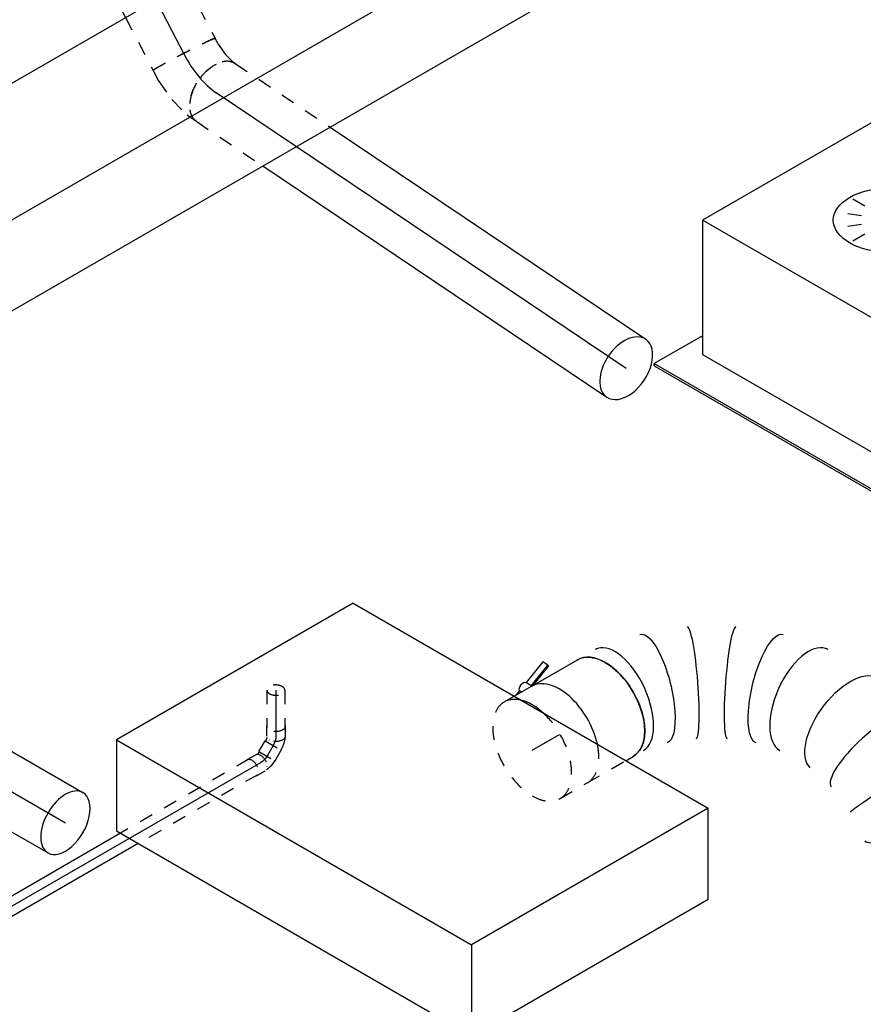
# Model space of a CAD drawing. Extents: x -257677 to 221252, y -185516 to 120782.
# Tile 13 of 171: x -92176 to -90665, y -7398 to -5633. Entities that reach past the tile are written whole.
import ezdxf
from ezdxf.enums import TextEntityAlignment as Align
from ezdxf.lldxf.tags import DXFTag

# ---------------------------------------------------------------- set-up
doc = ezdxf.new("R2010")
doc.units = 0
doc.header["$LTSCALE"] = 50
doc.linetypes.add('STREEPJES', pattern=[0.1, 0.05, -0.05])
doc.layers.get('0').update_dxf_attribs({"linetype": 'CONTINUOUS'})
for name, color, linetype in [('WL524---_D', 153, 'CONTINUOUS'), ('WL524---_HARTLIJN', 8, 'CONTINUOUS'), ('WL570---_RETOUR', 112, 'CONTINUOUS'), ('WL570---_RETOUR_HL', 8, 'CONTINUOUS'), ('WL570---_RETOUR_RST', 2, 'CONTINUOUS'), ('WL570---_RETOUR_RST_HL', 1, 'CONTINUOUS'), ('WL570---_TOEVOER', 3, 'CONTINUOUS'), ('WL570---_TOEVOER_HL', 8, 'CONTINUOUS'), ('WL570---_TOEVOER_RST', 2, 'CONTINUOUS'), ('WL570---_TOEVOER_RST_HL', 1, 'CONTINUOUS'), ('WL5911--_D', 2, 'CONTINUOUS'), ('WM570---_RETOUR_PR', 1, 'CONTINUOUS'), ('WM570---_RETOUR_RST_PR', 1, 'CONTINUOUS'), ('WM570---_TOEVOER_PR', 1, 'CONTINUOUS'), ('WM570---_TOEVOER_RST_PR', 1, 'CONTINUOUS')]:
    doc.layers.add(name, color=color, linetype=linetype)
doc.styles.add('BURO-018', font='ARIAL.TTF', dxfattribs={"height": 63})
doc.styles.add('BURO-025', font='ARIAL.TTF', dxfattribs={"height": 125})
tags = doc.linetypes.add('CENTER2', pattern=[28.575, 19.05, -3.175, 3.175, -3.175]).pattern_tags.tags
tags[10:11] = [DXFTag(74, 4), DXFTag(75, 0), DXFTag(340, '0'), DXFTag(46, 1.0), DXFTag(50, 0.0), DXFTag(44, 0.0), DXFTag(45, 0.0)]
tags[8:9] = [DXFTag(74, 4), DXFTag(75, 0), DXFTag(340, '0'), DXFTag(46, 1.0), DXFTag(50, 0.0), DXFTag(44, 0.0), DXFTag(45, 0.0)]
tags[6:7] = [DXFTag(74, 4), DXFTag(75, 0), DXFTag(340, '0'), DXFTag(46, 1.0), DXFTag(50, 0.0), DXFTag(44, 0.0), DXFTag(45, 0.0)]
tags[4:5] = [DXFTag(74, 4), DXFTag(75, 0), DXFTag(340, '0'), DXFTag(46, 1.0), DXFTag(50, 0.0), DXFTag(44, 0.0), DXFTag(45, 0.0)]

# ---------------------------------------------------------------- blocks, each defined once
blk = doc.blocks.new('*U1730')
at = {"color": 0, "ltscale": 10}
for p, q in [((4.1, 176.8, -2970), (5120.6, 176.8, -2970)), ((126.6, -35.4, -2970), (5243, -35.4, -2970)), ((44.9, -176.8, -2970), (4938.8, -176.8, -2970))]:
    blk.add_line(p, q, dxfattribs=at)
at = {"layer": 'WM570---_TOEVOER_PR', "color": 1, "style": 'BURO-018'}
blk.add_attdef('POSNR', text='', height=90, dxfattribs=at).set_placement((0, 0), align=Align.MIDDLE)
blk = doc.blocks.new('*U1916')
at = {"color": 8, "linetype": 'STREEPJES', "ltscale": 10}
for p, q in [((-17.6, 65.7, -1739.1), (-0.2, 71.1, -1739.1)), ((-0.2, 71.1, -1739.1), (5.7, 74.3, -1739.1)), ((-51.8, 62.5, -1739.1), (-39.8, 62.5, -1739.1)), ((-39.8, 62.5, -1739.1), (-17.6, 65.7, -1739.1)), ((10.7, -56.4, -1739.1), (47.1, -45.1, -1739.1)), ((50.5, -43.7, -1739.1), (65.6, -35.4, -1739.1)), ((-51.8, -62.5, -1739.1), (-30.9, -62.5, -1739.1)), ((-30.8, -62.5, -1739.1), (-30.9, -62.5, -1739.1)), ((-30.8, -62.5, -1739.1), (9.5, -56.7, -1739.1)), ((9.5, -56.7, -1739.1), (10.7, -56.4, -1739.1))]:
    blk.add_line(p, q, dxfattribs=at)
blk.add_ellipse((35.7, 19.5, -1739.1), major_axis=(30, -54.9), ratio=0.619483, start_param=3.141593, end_param=6.283185, dxfattribs=at)
at = {"color": 8, "linetype": 'STREEPJES', "ltscale": 10, "extrusion": (-9.48824e-19, -6.20561e-17, -1)}
for centre, major_axis, ratio, start_param, end_param in [((-51.8, 0, -1739.1), (0, -62.5), 0.029792, 0, 3.141593), ((24.3, 13.3, -1739.1), (24.5, -57.7), 0.539728, 6.229754, 6.336617)]:
    blk.add_ellipse(centre, major_axis=major_axis, ratio=ratio, start_param=start_param, end_param=end_param, dxfattribs=at)
at = {"layer": 'WL570---_RETOUR_HL', "linetype": 'CENTER2'}
blk.add_ellipse((-54.9, 66.5, -1739.1), major_axis=(-125, 2.3), ratio=0.531891, start_param=1.605985, end_param=2.391383, dxfattribs=at)
at = {"layer": 'WM570---_RETOUR_PR', "color": 1, "style": 'BURO-018'}
blk.add_attdef('POSNR', text='', height=90, dxfattribs=at).set_placement((0, 0), align=Align.MIDDLE)
blk = doc.blocks.new('*U1918')
at = {"color": 8, "linetype": 'STREEPJES', "ltscale": 10}
for p, q in [((0, 62.5, -1771.2), (203.8, 62.5, -1771.2)), ((0, -62.5, -1771.2), (142.6, -62.5, -1771.2))]:
    blk.add_line(p, q, dxfattribs=at)
at = {"color": 0, "ltscale": 10}
for p, q in [((203.8, 62.5, -1771.2), (885.5, 62.5, -1771.2)), ((142.6, -62.5, -1771.2), (885.5, -62.5, -1771.2))]:
    blk.add_line(p, q, dxfattribs=at)
at = {"color": 8, "linetype": 'STREEPJES', "ltscale": 10, "extrusion": (-8.59588e-17, -5.78012e-17, -1)}
blk.add_ellipse((0, 0, -1771.2), major_axis=(0, -62.5), ratio=0.619483, start_param=0, end_param=3.141593, dxfattribs=at)
at = {"color": 0, "ltscale": 10}
for start_param, end_param in [(3.141593, 6.283185), (0, 3.141593)]:
    blk.add_ellipse((885.5, 0, -1771.2), major_axis=(0, -62.5), ratio=0.619483, start_param=start_param, end_param=end_param, dxfattribs=at)
at = {"layer": 'WL570---_RETOUR_HL', "linetype": 'CENTER2'}
blk.add_line((0, 0, -1771.2), (885.5, 0, -1771.2), dxfattribs=at)
at = {"layer": 'WM570---_RETOUR_PR', "color": 1, "style": 'BURO-018'}
blk.add_attdef('POSNR', text='', height=90, dxfattribs=at).set_placement((0, 0), align=Align.MIDDLE)
blk = doc.blocks.new('*U1919')
at = {"color": 0, "ltscale": 10}
for p, q in [((0, 62.5, -1729.7), (151.3, 62.5, -1729.7)), ((0, -62.5, -1729.7), (156.9, -62.5, -1729.7))]:
    blk.add_line(p, q, dxfattribs=at)
at = {"color": 8, "linetype": 'STREEPJES', "ltscale": 10}
for p, q in [((151.3, 62.5, -1729.7), (264, 62.5, -1729.7)), ((156.9, -62.5, -1729.7), (264, -62.5, -1729.7))]:
    blk.add_line(p, q, dxfattribs=at)
at = {"color": 0, "ltscale": 10, "extrusion": (-5.02142e-17, -3.64746e-17, -1)}
blk.add_ellipse((0, 0, -1729.7), major_axis=(0, -62.5), ratio=0.029792, start_param=0, end_param=3.141593, dxfattribs=at)
at = {"color": 8, "linetype": 'STREEPJES', "ltscale": 10}
blk.add_ellipse((264, 0, -1729.7), major_axis=(0, -62.5), ratio=0.029792, start_param=3.141593, end_param=6.283185, dxfattribs=at)
at = {"layer": 'WL570---_RETOUR_HL', "linetype": 'CENTER2'}
blk.add_line((0, 0, -1729.7), (264, 0, -1729.7), dxfattribs=at)
at = {"layer": 'WM570---_RETOUR_PR', "color": 1, "style": 'BURO-018'}
blk.add_attdef('POSNR', text='', height=90, dxfattribs=at).set_placement((0, 0), align=Align.MIDDLE)
blk = doc.blocks.new('*U1971')
at = {"color": 8, "linetype": 'STREEPJES', "ltscale": 10}
for p, q in [((15, 16, -3487.6), (262.2, 16, -3487.6)), ((15, -16, -3487.6), (280.7, -16, -3487.6))]:
    blk.add_line(p, q, dxfattribs=at)
at = {"color": 0, "ltscale": 10}
for p, q in [((262.2, 16, -3487.6), (1541.7, 16, -3487.6)), ((280.7, -16, -3487.6), (1515.5, -16, -3487.6))]:
    blk.add_line(p, q, dxfattribs=at)
at = {"layer": 'WL524---_HARTLIJN', "linetype": 'CENTER2'}
blk.add_line((0, 0, -3487.6), (1541.7, 0, -3487.6), dxfattribs=at)
at = {"layer": 'WL524---_D', "color": 1, "style": 'BURO-018'}
blk.add_attdef('POSNR', text='', height=90, dxfattribs=at).set_placement((0, 0), align=Align.MIDDLE)
blk = doc.blocks.new('*U1972')
at = {"color": 8, "linetype": 'STREEPJES', "ltscale": 10}
for p, q in [((-9, 16, -3481.8), (-5.1, 16, -3481.8)), ((-5, 16, -3481.8), (3, 14.8, -3481.8)), ((3.3, 14.7, -3481.8), (3, 14.8, -3481.8)), ((3.3, 14.7, -3481.8), (10.7, 12.2, -3481.8)), ((7.1, 9.6, -3481.8), (6.5, 9.3, -3481.8)), ((10.7, 12.2, -3481.8), (11.4, 11.9, -3481.8)), ((11.4, 11.9, -3481.8), (12.5, 11.3, -3481.8)), ((31, 1.5, -3481.8), (15.5, 10.5, -3481.8)), ((-9, -16, -3481.8), (-7.5, -16, -3481.8)), ((-7.5, -16, -3481.8), (-4.4, -16.5, -3481.8)), ((-4.8, -10.9, -3481.8), (-4.8, -10.3, -3481.8)), ((-4.4, -16.5, -3481.8), (-3.2, -16.9, -3481.8)), ((14.2, -27.6, -3481.8), (-1.3, -18.6, -3481.8))]:
    blk.add_line(p, q, dxfattribs=at)
at = {"color": 8, "linetype": 'STREEPJES', "ltscale": 10, "extrusion": (-3.71854e-18, 6.19519e-17, -1)}
for centre, start_param, end_param in [((7.1, -4.1, -3481.8), 0, 3.141593), ((22.6, -13.1, -3481.8), 0, 3.451437), ((22.6, -13.1, -3481.8), 5.973341, 6.280044)]:
    blk.add_ellipse(centre, major_axis=(-8.4, -14.5), ratio=0.57735, start_param=start_param, end_param=end_param, dxfattribs=at)
at = {"layer": 'WL524---_HARTLIJN', "linetype": 'CENTER2'}
blk.add_line((-31, 0, -3481.8), (-9.2, 0, -3481.8), dxfattribs=at)
at = {"layer": 'WL524---_HARTLIJN', "linetype": 'CENTER2', "extrusion": (-3.71854e-18, 6.19519e-17, -1)}
blk.add_ellipse((-9.2, -12.8, -3481.8), major_axis=(22.2, 0), ratio=0.57735, start_param=4.712389, end_param=5.497787, dxfattribs=at)
at = {"layer": 'WL524---_D', "color": 1, "style": 'BURO-018'}
blk.add_attdef('POSNR', text='', height=90, dxfattribs=at).set_placement((0, 0), align=Align.MIDDLE)
blk = doc.blocks.new('*U1977')
at = {"color": 8, "linetype": 'STREEPJES', "ltscale": 10}
for p, q in [((0, 16, -3545.9), (67.5, 16, -3545.9)), ((0, -16, -3545.9), (67.5, -16, -3545.9))]:
    blk.add_line(p, q, dxfattribs=at)
for start_param, end_param in [(0, 3.141593), (3.141593, 6.283185)]:
    blk.add_ellipse((0, 0, -3545.9), major_axis=(0, 16), ratio=0.57735, start_param=start_param, end_param=end_param, dxfattribs=at)
at = {"layer": 'WL524---_HARTLIJN', "linetype": 'CENTER2'}
blk.add_line((0, 0, -3545.9), (82.5, 0, -3545.9), dxfattribs=at)
at = {"layer": 'WL524---_D', "color": 1, "style": 'BURO-018'}
blk.add_attdef('POSNR', text='', height=90, dxfattribs=at).set_placement((0, 0), align=Align.MIDDLE)
blk = doc.blocks.new('*U1978')
at = {"color": 8, "linetype": 'STREEPJES', "ltscale": 10}
for p, q in [((-26.1, 16.8, -3481.8), (-8.2, 16.8, -3481.8)), ((-5.2, 16, -3481.8), (-3.9, 16, -3481.8)), ((-3.1, 15.9, -3481.8), (-3.9, 16, -3481.8)), ((-3.1, 15.9, -3481.8), (4.5, 14.4, -3481.8)), ((-1.3, 11.9, -3481.8), (-1, 11.3, -3481.8)), ((0.3, -19.5, -3481.8), (17.1, 9.5, -3481.8)), ((4.5, 14.4, -3481.8), (4.8, 14.3, -3481.8)), ((4.8, 14.3, -3481.8), (12.4, 11.3, -3481.8)), ((12.4, 11.3, -3481.8), (16, 9.3, -3481.8)), ((17.1, 9.5, -3481.8), (16, 9.3, -3481.8)), ((36.1, -1.5, -3481.8), (17.1, 9.5, -3481.8)), ((-26.1, -16.8, -3481.8), (-8.2, -16.8, -3481.8)), ((-5.6, -16.2, -3481.8), (-4.4, -16.5, -3481.8)), ((-4.4, -16.5, -3481.8), (-1.5, -17.6, -3481.8)), ((-1.5, -17.6, -3481.8), (0, -18.5, -3481.8)), ((-1.3, -11.9, -3481.8), (-1, -11.3, -3481.8)), ((19.3, -30.5, -3481.8), (36.1, -1.5, -3481.8)), ((0.3, -19.5, -3481.8), (0, -18.5, -3481.8)), ((19.3, -30.5, -3481.8), (0.3, -19.5, -3481.8))]:
    blk.add_line(p, q, dxfattribs=at)
at = {"color": 8, "linetype": 'STREEPJES', "ltscale": 10, "extrusion": (1.2326e-32, -5.55112e-17, -1)}
for centre, start_param, end_param in [((-26.1, 0, -3481.8), 0, 3.451437), ((-26.1, 0, -3481.8), 5.973341, 6.280044), ((-8.2, 0, -3481.8), 0, 3.141593)]:
    blk.add_ellipse(centre, major_axis=(0, 16.8), ratio=0.57735, start_param=start_param, end_param=end_param, dxfattribs=at)
at = {"layer": 'WL524---_HARTLIJN', "linetype": 'CENTER2', "extrusion": (1.54074e-32, -5.55112e-17, -1)}
blk.add_ellipse((1.6, -15.7, -3481.8), major_axis=(19.2, -11.1), ratio=0.57735, start_param=3.926991, end_param=4.712389, dxfattribs=at)
at = {"layer": 'WL524---_D', "color": 1, "style": 'BURO-018'}
blk.add_attdef('POSNR', text='', height=90, dxfattribs=at).set_placement((0, 0), align=Align.MIDDLE)
blk = doc.blocks.new('*U2041')
at = {"color": 0, "ltscale": 10}
for p, q in [((200.5, 52.3, -3712.7), (200.4, 52.4, -3712.7)), ((275.3, 9.1, -3712.7), (275.2, 9.2, -3712.7))]:
    blk.add_line(p, q, dxfattribs=at)
for centre, major_axis, ratio, start_param, end_param in [((0, 0, -3712.7), (0, 100), 0.57735, 3.141593, 6.283185), ((29, 0, -3712.7), (10.1, 99.9), 0.497511, 3.191932, 6.232846), ((29, 0, -3712.7), (10.1, 99.9), 0.497511, 6.232846, 6.333525), ((157.1, -38.1, -3712.7), (-43.3, -90.4), 0.106869, 0.008217, 3.133375), ((218.6, -73.6, -3712.7), (56.7, 82.8), 0.106869, 0.008217, 3.133375), ((315.6, -165.5, -3712.7), (81.4, 58.7), 0.497511, 0.050339, 3.091253), ((315.6, -165.5, -3712.7), (81.4, 58.7), 0.497511, 6.232846, 6.333525), ((378.3, -304.3, -3712.7), (-98.2, -21.1), 0.276285, 3.166853, 6.257925), ((378.3, -304.3, -3712.7), (-98.2, -21.1), 0.276285, 3.116332, 3.166853), ((402.4, -533.3, -3712.7), (-86.6, -50), 0.57735, 3.320935, 5.418705)]:
    blk.add_ellipse(centre, major_axis=major_axis, ratio=ratio, start_param=start_param, end_param=end_param, dxfattribs=at)
at = {"color": 0, "ltscale": 10, "extrusion": (-3.41963e-17, 8.3842e-17, -1)}
for centre, major_axis, ratio, start_param, end_param in [((92.4, -13, -3712.7), (28.3, 96.2), 0.313149, 6.256783, 9.398376), ((272.6, -117, -3712.7), (-69.2, -72.6), 0.313149, 0.026402, 3.167995), ((357.7, -238.4, -3712.7), (92, 40.3), 0.487071, 3.195601, 6.337193), ((387.1, -377.7, -3712.7), (100.3, 3.6), 0.041244, 3.14508, 6.286673), ((383.5, -452.2, -3712.7), (-99.4, 13.6), 0.197407, 4.584141, 6.265842), ((383.5, -452.2, -3712.7), (-99.4, 13.6), 0.197407, 3.12425, 3.322895)]:
    blk.add_ellipse(centre, major_axis=major_axis, ratio=ratio, start_param=start_param, end_param=end_param, dxfattribs=at)
at = {"color": 8, "linetype": 'STREEPJES', "ltscale": 10}
blk.add_ellipse((402.4, -533.3, -3712.7), major_axis=(-86.6, -50), ratio=0.57735, start_param=5.418705, end_param=6.103843, dxfattribs=at)
at = {"layer": 'WM570---_TOEVOER_PR', "color": 1, "style": 'BURO-018'}
blk.add_attdef('POSNR', text='', height=90, dxfattribs=at).set_placement((0, 0), align=Align.MIDDLE)
blk = doc.blocks.new('*U2042')
at = {"color": 2, "ltscale": 10}
for p, q in [((-8.3, 127.7, -3746.3), (-52.6, 110.5, -3746.3)), ((-2.9, 118.2, -3746.3), (-8.3, 127.7, -3746.3)), ((-46.5, 100, -3746.3), (-52.8, 110.9, -3746.3)), ((-47.1, 101.1, -3746.3), (-2.9, 118.2, -3746.3)), ((-2.7, 116.2, -3746.3), (-44.4, 100, -3746.3)), ((-2.7, 116.2, -3746.3), (-2.9, 118.2, -3746.3)), ((-70, 103.7, -3746.3), (-79.6, 100, -3746.3)), ((-67.9, 100, -3746.3), (-70, 103.7, -3746.3)), ((-47.5, 100, -3746.3), (-46.5, 100, -3746.3)), ((-46.5, 100, -3746.3), (47.5, 100, -3746.3)), ((32.2, -100, -3746.3), (47.5, -100, -3746.3))]:
    blk.add_line(p, q, dxfattribs=at)
at = {"color": 8, "linetype": 'STREEPJES', "ltscale": 10}
blk.add_line((-47.5, -100, -3746.3), (32.2, -100, -3746.3), dxfattribs=at)
at = {"color": 2, "ltscale": 10, "extrusion": (1.38778e-17, 2.4037e-17, -1)}
for centre, major_axis, start_param in [((-61.2, 106.1, -3746.3), (-8.4, -4.85), 0.434478), ((47.5, 0, -3746.3), (0, 100), 0)]:
    blk.add_ellipse(centre, major_axis=major_axis, ratio=0.57735, start_param=start_param, end_param=3.141593, dxfattribs=at)
at = {"color": 2, "ltscale": 10}
blk.add_ellipse((-47.5, 0, -3746.3), major_axis=(0, 100), ratio=0.57735, start_param=4.199834, end_param=6.283185, dxfattribs=at)
at = {"color": 8, "linetype": 'STREEPJES', "ltscale": 10}
blk.add_ellipse((-47.5, 0, -3746.3), major_axis=(0, 100), ratio=0.57735, start_param=3.141593, end_param=4.199834, dxfattribs=at)
at = {"layer": 'WL570---_TOEVOER', "color": 1, "style": 'BURO-018'}
blk.add_attdef('I', text='', height=90, dxfattribs=at).set_placement((0, 0), align=Align.MIDDLE)
at = {"layer": 'WM570---_TOEVOER_PR', "color": 1, "style": 'BURO-018'}
blk.add_attdef('POSNR', text='', height=90, dxfattribs=at).set_placement((0, 0), align=Align.MIDDLE)
blk = doc.blocks.new('*U2044')
at = {"color": 8, "linetype": 'STREEPJES', "ltscale": 10}
for p, q in [((0, 100, -3819.7), (20.5, 100, -3819.7)), ((0, -100, -3819.7), (56.3, -100, -3819.7))]:
    blk.add_line(p, q, dxfattribs=at)
at = {"color": 0, "ltscale": 10}
blk.add_line((20.5, 100, -3819.7), (56.3, 100, -3819.7), dxfattribs=at)
at = {"color": 8, "linetype": 'STREEPJES', "ltscale": 10}
for start_param, end_param in [(0, 3.141593), (5.786997, 6.283185), (3.141593, 5.208578)]:
    blk.add_ellipse((0, 0, -3819.7), major_axis=(0, 100), ratio=0.57735, start_param=start_param, end_param=end_param, dxfattribs=at)
at = {"color": 0, "ltscale": 10}
blk.add_ellipse((0, 0, -3819.7), major_axis=(0, 100), ratio=0.57735, start_param=5.208578, end_param=5.786997, dxfattribs=at)
at = {"layer": 'WL570---_TOEVOER_HL', "linetype": 'CENTER2'}
blk.add_line((0, 0, -3819.7), (56.3, 0, -3819.7), dxfattribs=at)
at = {"layer": 'WM570---_TOEVOER_PR', "color": 1, "style": 'BURO-018'}
blk.add_attdef('POSNR', text='', height=90, dxfattribs=at).set_placement((0, 0), align=Align.MIDDLE)
blk = doc.blocks.new('*U2107')
at = {"color": 0, "ltscale": 10}
for p, q in [((0, 62.5, -3393.5), (825.9, 62.5, -3393.5)), ((0, -62.5, -3393.5), (825.9, -62.5, -3393.5))]:
    blk.add_line(p, q, dxfattribs=at)
for start_param, end_param in [(3.141593, 6.283185), (0, 3.141593)]:
    blk.add_ellipse((825.9, 0, -3393.5), major_axis=(0, -62.5), ratio=0.57735, start_param=start_param, end_param=end_param, dxfattribs=at)
at = {"layer": 'WL570---_TOEVOER_HL', "linetype": 'CENTER2'}
blk.add_line((0, 0, -3393.5), (825.9, 0, -3393.5), dxfattribs=at)
at = {"layer": 'WM570---_TOEVOER_PR', "color": 1, "style": 'BURO-018'}
blk.add_attdef('POSNR', text='', height=90, dxfattribs=at).set_placement((0, 0), align=Align.MIDDLE)
blk = doc.blocks.new('*U2165')
at = {"color": 0, "ltscale": 10}
for p, q in [((-225.4, 278.6, -2306.7), (-345.8, 70, -2306.7)), ((160.8, 278.6, -2306.7), (-225.4, 278.6, -2306.7)), ((-32.3, -55.9, -2306.7), (-225.4, 278.6, -2306.7)), ((354, -55.9, -2306.7), (160.8, 278.6, -2306.7)), ((-430.7, 95.5, -2306.7), (-428.7, 99, -2306.7)), ((-430.7, 95.5, -2306.7), (-187.8, -325.3, -2306.7)), ((-329, 99, -2306.7), (-428.7, 99, -2306.7)), ((-428.7, 99, -2306.7), (-185.8, -321.7, -2306.7)), ((-345.8, 70, -2306.7), (-152.7, -264.5, -2306.7)), ((-152.7, -264.5, -2306.7), (-32.3, -55.9, -2306.7)), ((354, -55.9, -2306.7), (-32.3, -55.9, -2306.7)), ((233.5, -264.5, -2306.7), (354, -55.9, -2306.7)), ((300.1, -321.7, -2306.7), (250.3, -235.5, -2306.7)), ((-152.7, -264.5, -2306.7), (233.5, -264.5, -2306.7)), ((-185.8, -321.7, -2306.7), (-187.8, -325.3, -2306.7)), ((-187.8, -325.3, -2306.7), (298, -325.3, -2306.7)), ((-185.8, -321.7, -2306.7), (300.1, -321.7, -2306.7)), ((298, -325.3, -2306.7), (300.1, -321.7, -2306.7))]:
    blk.add_line(p, q, dxfattribs=at)
at = {"color": 8, "linetype": 'STREEPJES', "ltscale": 10}
for q in [(23.5, 182.1, -2306.7), (-11.9, 172.6, -2306.7), (69.8, 172.6, -2306.7), (-26.8, 146.7, -2306.7), (114.6, 146.7, -2306.7), (-17.4, 111.4, -2306.7), (14, 76, -2306.7), (58.8, 50.1, -2306.7), (105.1, 40.7, -2306.7), (140.5, 50.1, -2306.7), (155.4, 76, -2306.7), (145.9, 111.4, -2306.7)]:
    blk.add_line((64.3, 111.4, -2306.7), q, dxfattribs=at)
at = {"color": 0, "ltscale": 10}
blk.add_ellipse((64.3, 111.4, -2306.7), major_axis=(86.6, -50), ratio=0.57735, dxfattribs=at)
at = {"layer": 'WL570---_RETOUR_RST_HL', "linetype": 'CENTER2'}
blk.add_circle((0, 0, -2306.7), 0.075, dxfattribs=at)
at = {"layer": 'WL570---_RETOUR_RST', "color": 1, "style": 'BURO-018'}
for tag in ['MC', 'Q']:
    blk.add_attdef(tag, text='', height=90, dxfattribs=at).set_placement((0, 0), align=Align.MIDDLE)
at = {"layer": 'WM570---_RETOUR_RST_PR', "color": 1, "style": 'BURO-018'}
blk.add_attdef('POSNR', text='', height=90, dxfattribs=at).set_placement((0, 0), align=Align.MIDDLE)
blk = doc.blocks.new('*U2166')
at = {"color": 0, "ltscale": 10}
for p, q in [((-276.4, 331.6, -4053.1), (-417.2, 87.7, -4053.1)), ((191.5, 331.6, -4053.1), (-276.4, 331.6, -4053.1)), ((-42.5, -73.5, -4053.1), (-276.4, 331.6, -4053.1)), ((425.4, -73.5, -4053.1), (191.5, 331.6, -4053.1)), ((-440.9, 77.8, -4053.1), (-438.9, 81.3, -4053.1)), ((-440.9, 77.8, -4053.1), (-233.5, -281.4, -4053.1)), ((-413.6, 81.3, -4053.1), (-438.9, 81.3, -4053.1)), ((-438.9, 81.3, -4053.1), (-229.4, -281.4, -4053.1)), ((-417.2, 87.7, -4053.1), (-204.1, -281.4, -4053.1)), ((-162.5, -281.4, -4053.1), (-42.5, -73.5, -4053.1)), ((425.4, -73.5, -4053.1), (-42.5, -73.5, -4053.1)), ((305.4, -281.4, -4053.1), (425.4, -73.5, -4053.1)), ((-204.6, -331.4, -4053.1), (-198, -342.9, -4053.1)), ((-200.6, -331.4, -4053.1), (-196, -339.4, -4053.1)), ((289.9, -339.4, -4053.1), (285.3, -331.4, -4053.1)), ((-196, -339.4, -4053.1), (-198, -342.9, -4053.1)), ((-198, -342.9, -4053.1), (287.8, -342.9, -4053.1)), ((-196, -339.4, -4053.1), (289.9, -339.4, -4053.1)), ((287.8, -342.9, -4053.1), (289.9, -339.4, -4053.1))]:
    blk.add_line(p, q, dxfattribs=at)
at = {"color": 8, "linetype": 'STREEPJES', "ltscale": 10}
for p, q in [((74.5, 129, -4053.1), (23.5, 217.4, -4053.1)), ((74.5, 129, -4053.1), (-20.7, 205.6, -4053.1)), ((74.5, 129, -4053.1), (81.3, 205.6, -4053.1)), ((74.5, 129, -4053.1), (-39.4, 173.2, -4053.1)), ((74.5, 129, -4053.1), (137.4, 173.2, -4053.1)), ((74.5, 129, -4053.1), (-27.6, 129, -4053.1)), ((74.5, 129, -4053.1), (11.6, 84.9, -4053.1)), ((74.5, 129, -4053.1), (67.7, 52.5, -4053.1)), ((74.5, 129, -4053.1), (125.5, 40.7, -4053.1)), ((74.5, 129, -4053.1), (169.7, 52.5, -4053.1)), ((74.5, 129, -4053.1), (188.4, 84.9, -4053.1)), ((74.5, 129, -4053.1), (176.6, 129, -4053.1)), ((-233.5, -281.4, -4053.1), (-204.6, -331.4, -4053.1)), ((-229.4, -281.4, -4053.1), (-200.6, -331.4, -4053.1)), ((-204.1, -281.4, -4053.1), (-183.3, -317.5, -4053.1)), ((-183.3, -317.5, -4053.1), (-162.5, -281.4, -4053.1)), ((284.5, -317.5, -4053.1), (305.4, -281.4, -4053.1)), ((-183.3, -317.5, -4053.1), (284.5, -317.5, -4053.1)), ((285.3, -331.4, -4053.1), (277.2, -317.5, -4053.1))]:
    blk.add_line(p, q, dxfattribs=at)
at = {"color": 0, "ltscale": 10}
blk.add_ellipse((74.5, 129, -4053.1), major_axis=(108.3, -62.5), ratio=0.57735, dxfattribs=at)
at = {"layer": 'WL570---_TOEVOER_RST_HL', "linetype": 'CENTER2'}
blk.add_circle((0, 0, -4053.1), 0.075, dxfattribs=at)
at = {"layer": 'WL570---_TOEVOER_RST', "color": 1, "style": 'BURO-018'}
for tag in ['MC', 'Q']:
    blk.add_attdef(tag, text='', height=90, dxfattribs=at).set_placement((0, 0), align=Align.MIDDLE)
at = {"layer": 'WM570---_TOEVOER_RST_PR', "color": 1, "style": 'BURO-018'}
blk.add_attdef('POSNR', text='', height=90, dxfattribs=at).set_placement((0, 0), align=Align.MIDDLE)
blk = doc.blocks.new('*U2167')
at = {"color": 2, "ltscale": 10}
for p, q in [((-285.8, 282.8, -3995.4), (-530.7, -141.4, -3995.4)), ((449.1, 282.8, -3995.4), (-285.8, 282.8, -3995.4)), ((-204.1, 141.4, -3995.4), (-285.8, 282.8, -3995.4)), ((530.7, 141.4, -3995.4), (449.1, 282.8, -3995.4)), ((-449.1, -282.8, -3995.4), (-204.1, 141.4, -3995.4)), ((530.7, 141.4, -3995.4), (-204.1, 141.4, -3995.4)), ((285.8, -282.8, -3995.4), (530.7, 141.4, -3995.4)), ((-530.7, -141.4, -3995.4), (-449.1, -282.8, -3995.4)), ((285.8, -282.8, -3995.4), (-449.1, -282.8, -3995.4))]:
    blk.add_line(p, q, dxfattribs=at)
at = {"layer": 'WL5911--_D', "color": 2, "style": 'BURO-025'}
blk.add_attdef('POSNR', text='', height=125, dxfattribs=at).set_placement((0, 0), align=Align.MIDDLE)

msp = doc.modelspace()

# ---------------------------------------------------------------- block references
at = {"layer": 'WL524---_D'}
for name, p, rotation in [('*U1977', (-91717.28231, -6835.03912, 3545.90305), 270), ('*U1978', (-91717.28231, -6925.67728, 3481.8122), 270), ('*U1972', (-91737.78231, -6961.18432, 3481.8122), 240), ('*U1971', (-91744.85338, -6965.2668, 3487.5857), 210)]:
    msp.add_blockref(name, p, dxfattribs=dict(at, rotation=rotation))
at = {"layer": 'WL570---_RETOUR'}
for name, p, rotation in [('*U1919', (-92003.53458, -5460.92854, 1729.70105), 297.441022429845), ('*U1916', (-91858.02338, -5741.15685, 1739.1123), 297.441022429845), ('*U1918', (-91824.27929, -5763.84735, 1771.20151), 326.0819721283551)]:
    msp.add_blockref(name, p, dxfattribs=dict(at, rotation=rotation))
at = {"layer": 'WL570---_RETOUR_RST'}
ref = msp.add_blockref('*U2165', (-90618.34299, -6121.05655, 2306.68249), dxfattribs=dict(at, rotation=29.99999999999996))
ref.add_attrib('Q', '360', dxfattribs={"color": 1, "height": 90, "style": 'BURO-018'}).set_placement((-90022.61446, -6492.56249), align=Align.MIDDLE)
ref.add_attrib('MC', 'Y', dxfattribs={"color": 1, "height": 90, "style": 'BURO-018'}).set_placement((-90022.61446, -5749.55061), align=Align.MIDDLE)
at = {"layer": 'WL570---_TOEVOER'}
for name, p, rotation in [('*U1730', (-92847.03548, -6329.83457, 2970), 29.99999999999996), ('*U2041', (-91126.94595, -6867.26331, 3712.7185), 29.99999999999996), ('*U2107', (-92809.62788, -6659.90236, 3393.48508), 329.9999999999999), ('*U2042', (-91168.09956, -6891.02336, 3746.32028), 29.99999999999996), ('*U2044', (-91257.97275, -6942.91167, 3819.70144), 29.99999999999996)]:
    msp.add_blockref(name, p, dxfattribs=dict(at, rotation=rotation))
at = {"layer": 'WL570---_TOEVOER_RST'}
ref = msp.add_blockref('*U2166', (-90201.64916, -7325.37252, 4053.14374), dxfattribs=dict(at, rotation=29.99999999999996))
ref.add_attrib('Q', '360', dxfattribs={"color": 1, "height": 90, "style": 'BURO-018'}).set_placement((-89757.48788, -7973.72752), align=Align.MIDDLE)
ref.add_attrib('MC', 'W', dxfattribs={"color": 1, "height": 90, "style": 'BURO-018'}).set_placement((-89418.07662, -7385.84998), align=Align.MIDDLE)
at = {"layer": 'WL5911--_D', "rotation": 150}
msp.add_blockref('*U2167', (-91472.89336, -7067.16712, 3995.42518), dxfattribs=at)

doc.saveas('drawing.dxf')
